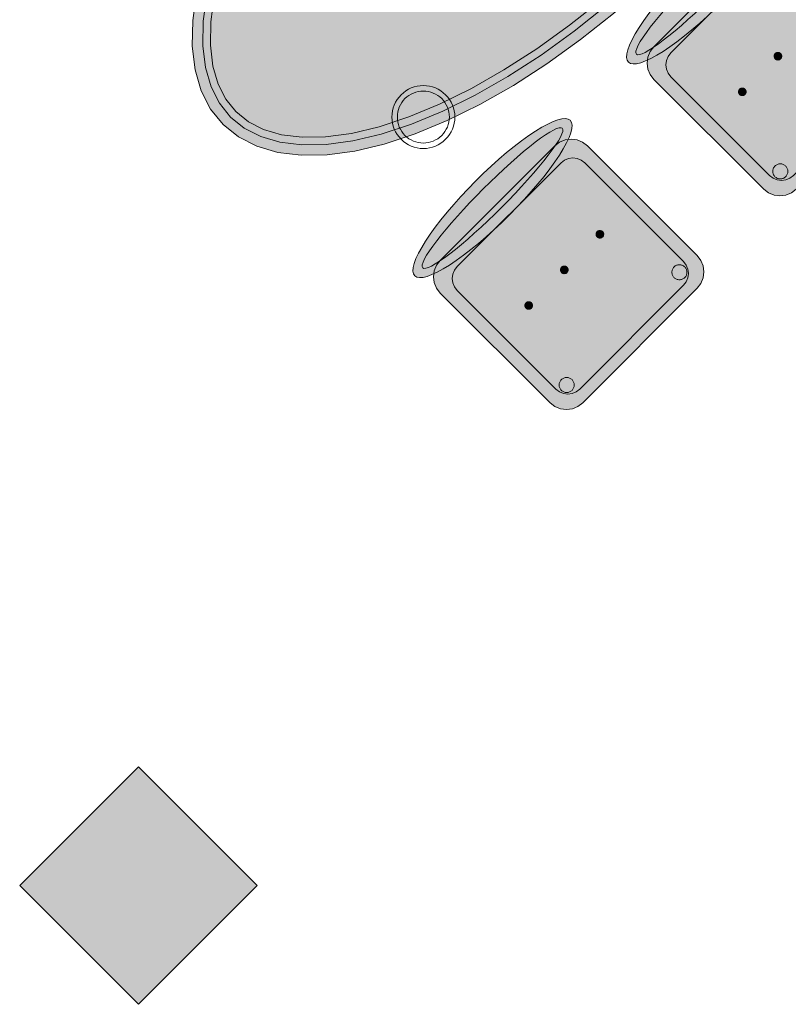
# Model space of a CAD drawing. Header units: metres. Extents: x 2172.2 to 2210.6, y 415.3 to 458.1.
# Tile 54 of 168: x 2197.6 to 2199.4, y 432.4 to 434.8. Entities that reach past the tile are written whole.
import ezdxf

# ---------------------------------------------------------------- set-up
doc = ezdxf.new("R2010")
doc.units = ezdxf.units.M
for name, color, linetype, lineweight in [('NC_N1_CHAIRS', 7, 'CONTINUOUS', 13), ('NC_N1_COLUMNS', 8, 'CONTINUOUS', 25), ('NC_N1_TABLES', 7, 'CONTINUOUS', 13), ('NC_N1_WALLS', 7, 'CONTINUOUS', 25)]:
    doc.layers.add(name, color=color, linetype=linetype, lineweight=lineweight)

# ---------------------------------------------------------------- blocks, each defined once
blk = doc.blocks.new('NC_N1_ARCHITECTURE')
at = {"layer": 'NC_N1_COLUMNS', "true_color": 0xe6e9ea}
blk.add_hatch(color=256, dxfattribs=at).paths.add_polyline_path([(8.11926, -1.283904), (7.83642, -1.566743), (7.553612, -1.283869), (7.83642, -1.001064)])
at = {"layer": 'NC_N1_COLUMNS', "linetype": 'CONTINUOUS', "lineweight": -2}
blk.add_lwpolyline([(8.11926, -1.283904), (7.83642, -1.566743), (7.553612, -1.283869), (7.83642, -1.001064)], close=True, dxfattribs=at)
blk = doc.blocks.new('NC_N1_TABLE_SIX')
at = {"true_color": 0xf6f5ef}
h = blk.add_hatch(color=256, dxfattribs=at)
h.dxf.hatch_style = 1
h.paths.add_polyline_path([(1.05, 0), (1.0449, 0.047), (1.0298, 0.0936), (1.0048, 0.1393), (0.9701, 0.1837), (0.926, 0.2263), (0.873, 0.2667), (0.8117, 0.3045), (0.7425, 0.3394), (0.6661, 0.371), (0.5833, 0.3991), (0.495, 0.4233), (0.4018, 0.4435), (0.3048, 0.4593), (0.2048, 0.4708), (0.1029, 0.4777), (0, 0.48), (-0.1029, 0.4777), (-0.2048, 0.4708), (-0.3048, 0.4593), (-0.4018, 0.4435), (-0.495, 0.4233), (-0.5833, 0.3991), (-0.6661, 0.371), (-0.7425, 0.3394), (-0.8117, 0.3045), (-0.873, 0.2667), (-0.926, 0.2263), (-0.9701, 0.1837), (-1.0048, 0.1393), (-1.0298, 0.0936), (-1.0449, 0.047), (-1.05, 0), (-1.0449, -0.047), (-1.0298, -0.0936), (-1.0048, -0.1393), (-0.9701, -0.1837), (-0.926, -0.2263), (-0.873, -0.2667), (-0.8117, -0.3045), (-0.7425, -0.3394), (-0.6661, -0.371), (-0.5833, -0.3991), (-0.495, -0.4233), (-0.4018, -0.4435), (-0.3048, -0.4593), (-0.2048, -0.4708), (-0.1029, -0.4777), (0, -0.48), (0.1029, -0.4777), (0.2048, -0.4708), (0.3048, -0.4593), (0.4018, -0.4435), (0.495, -0.4233), (0.5833, -0.3991), (0.6661, -0.371), (0.7425, -0.3394), (0.8117, -0.3045), (0.873, -0.2667), (0.926, -0.2263), (0.9701, -0.1837), (1.0048, -0.1393), (1.0298, -0.0936), (1.0449, -0.047)])
at = {"color": 0, "linetype": 'CONTINUOUS', "lineweight": -2, "true_color": 0x2d3540}
blk.add_lwpolyline([(1.05, 0), (1.0449, 0.047), (1.0298, 0.0936), (1.0048, 0.1393), (0.9701, 0.1837), (0.926, 0.2263), (0.873, 0.2667), (0.8117, 0.3045), (0.7425, 0.3394), (0.6661, 0.371), (0.5833, 0.3991), (0.495, 0.4233), (0.4018, 0.4435), (0.3048, 0.4593), (0.2048, 0.4708), (0.1029, 0.4777), (0, 0.48), (-0.1029, 0.4777), (-0.2048, 0.4708), (-0.3048, 0.4593), (-0.4018, 0.4435), (-0.495, 0.4233), (-0.5833, 0.3991), (-0.6661, 0.371), (-0.7425, 0.3394), (-0.8117, 0.3045), (-0.873, 0.2667), (-0.926, 0.2263), (-0.9701, 0.1837), (-1.0048, 0.1393), (-1.0298, 0.0936), (-1.0449, 0.047), (-1.05, 0), (-1.0449, -0.047), (-1.0298, -0.0936), (-1.0048, -0.1393), (-0.9701, -0.1837), (-0.926, -0.2263), (-0.873, -0.2667), (-0.8117, -0.3045), (-0.7425, -0.3394), (-0.6661, -0.371), (-0.5833, -0.3991), (-0.495, -0.4233), (-0.4018, -0.4435), (-0.3048, -0.4593), (-0.2048, -0.4708), (-0.1029, -0.4777), (0, -0.48), (0.1029, -0.4777), (0.2048, -0.4708), (0.3048, -0.4593), (0.4018, -0.4435), (0.495, -0.4233), (0.5833, -0.3991), (0.6661, -0.371), (0.7425, -0.3394), (0.8117, -0.3045), (0.873, -0.2667), (0.926, -0.2263), (0.9701, -0.1837), (1.0048, -0.1393), (1.0298, -0.0936), (1.0449, -0.047)], close=True, dxfattribs=at)
at = {"color": 0, "linetype": 'CONTINUOUS', "lineweight": -2, "true_color": 0xa38246}
for points in [[(1.0249, 0), (1.0204, -0.0418), (1.0068, -0.0837), (0.9838, -0.1255), (0.9515, -0.1669), (0.9097, -0.2073), (0.8589, -0.246), (0.7995, -0.2827), (0.732, -0.3167), (0.6573, -0.3476), (0.576, -0.3752), (0.489, -0.399), (0.3972, -0.4189), (0.3014, -0.4346), (0.2026, -0.4459), (0.1018, -0.4527), (0, -0.455), (-0.1018, -0.4527), (-0.2026, -0.4459), (-0.3014, -0.4346), (-0.3972, -0.4189), (-0.489, -0.399), (-0.576, -0.3752), (-0.6573, -0.3476), (-0.732, -0.3167), (-0.7995, -0.2827), (-0.8589, -0.246), (-0.9097, -0.2073), (-0.9515, -0.1669), (-0.9838, -0.1255), (-1.0068, -0.0837), (-1.0204, -0.0418), (-1.0249, 0), (-1.0204, 0.0418), (-1.0068, 0.0837), (-0.9838, 0.1255), (-0.9515, 0.1669), (-0.9097, 0.2073), (-0.8589, 0.246), (-0.7995, 0.2827), (-0.732, 0.3167), (-0.6573, 0.3476), (-0.576, 0.3752), (-0.489, 0.399), (-0.3972, 0.4189), (-0.3014, 0.4346), (-0.2026, 0.4459), (-0.1018, 0.4527), (0, 0.455), (0.1018, 0.4527), (0.2026, 0.4459), (0.3014, 0.4346), (0.3972, 0.4189), (0.489, 0.399), (0.576, 0.3752), (0.6573, 0.3476), (0.732, 0.3167), (0.7995, 0.2827), (0.8589, 0.246), (0.9097, 0.2073), (0.9515, 0.1669), (0.9838, 0.1255), (1.0068, 0.0837), (1.0204, 0.0418)], [(1.0068, 0), (1.0027, -0.038), (0.9902, -0.0765), (0.9688, -0.1156), (0.938, -0.1548), (0.8979, -0.1936), (0.8487, -0.2312), (0.7907, -0.2669), (0.7245, -0.3003), (0.651, -0.3308), (0.5708, -0.358), (0.4847, -0.3815), (0.3938, -0.4012), (0.2989, -0.4167), (0.2009, -0.4279), (0.101, -0.4347), (0, -0.437), (-0.101, -0.4347), (-0.2009, -0.4279), (-0.2989, -0.4167), (-0.3938, -0.4012), (-0.4847, -0.3815), (-0.5708, -0.358), (-0.651, -0.3308), (-0.7245, -0.3003), (-0.7907, -0.2669), (-0.8487, -0.2312), (-0.8979, -0.1936), (-0.938, -0.1548), (-0.9688, -0.1156), (-0.9902, -0.0765), (-1.0027, -0.038), (-1.0068, 0), (-1.0027, 0.038), (-0.9902, 0.0765), (-0.9688, 0.1156), (-0.938, 0.1548), (-0.8979, 0.1936), (-0.8487, 0.2312), (-0.7907, 0.2669), (-0.7245, 0.3003), (-0.651, 0.3308), (-0.5708, 0.358), (-0.4847, 0.3815), (-0.3938, 0.4012), (-0.2989, 0.4167), (-0.2009, 0.4279), (-0.101, 0.4347), (0, 0.437), (0.101, 0.4347), (0.2009, 0.4279), (0.2989, 0.4167), (0.3938, 0.4012), (0.4847, 0.3815), (0.5708, 0.358), (0.651, 0.3308), (0.7245, 0.3003), (0.7907, 0.2669), (0.8487, 0.2312), (0.8979, 0.1936), (0.938, 0.1548), (0.9688, 0.1156), (0.9902, 0.0765), (1.0027, 0.038)], [(-0.638, 0.325), (-0.6383, 0.3189), (-0.6392, 0.3129), (-0.6407, 0.307), (-0.6427, 0.3013), (-0.6453, 0.2958), (-0.6484, 0.2906), (-0.6521, 0.2857), (-0.6562, 0.2812), (-0.6607, 0.2771), (-0.6656, 0.2734), (-0.6708, 0.2703), (-0.6763, 0.2677), (-0.682, 0.2657), (-0.6879, 0.2642), (-0.6939, 0.2633), (-0.7, 0.263), (-0.7061, 0.2633), (-0.7121, 0.2642), (-0.718, 0.2657), (-0.7237, 0.2677), (-0.7292, 0.2703), (-0.7344, 0.2734), (-0.7393, 0.2771), (-0.7438, 0.2812), (-0.7479, 0.2857), (-0.7516, 0.2906), (-0.7547, 0.2958), (-0.7573, 0.3013), (-0.7593, 0.307), (-0.7608, 0.3129), (-0.7617, 0.3189), (-0.762, 0.325), (-0.7617, 0.3311), (-0.7608, 0.3371), (-0.7593, 0.343), (-0.7573, 0.3487), (-0.7547, 0.3542), (-0.7516, 0.3594), (-0.7479, 0.3643), (-0.7438, 0.3688), (-0.7393, 0.3729), (-0.7344, 0.3766), (-0.7292, 0.3797), (-0.7237, 0.3823), (-0.718, 0.3843), (-0.7121, 0.3858), (-0.7061, 0.3867), (-0.7, 0.387), (-0.6939, 0.3867), (-0.6879, 0.3858), (-0.682, 0.3843), (-0.6763, 0.3823), (-0.6708, 0.3797), (-0.6656, 0.3766), (-0.6607, 0.3729), (-0.6562, 0.3688), (-0.6521, 0.3643), (-0.6484, 0.3594), (-0.6453, 0.3542), (-0.6427, 0.3487), (-0.6407, 0.343), (-0.6392, 0.3371), (-0.6383, 0.3311)], [(0.062, 0.325), (0.0617, 0.3189), (0.0608, 0.3129), (0.0593, 0.307), (0.0573, 0.3013), (0.0547, 0.2958), (0.0516, 0.2906), (0.0479, 0.2857), (0.0438, 0.2812), (0.0393, 0.2771), (0.0344, 0.2734), (0.0292, 0.2703), (0.0237, 0.2677), (0.018, 0.2657), (0.0121, 0.2642), (0.0061, 0.2633), (0, 0.263), (-0.0061, 0.2633), (-0.0121, 0.2642), (-0.018, 0.2657), (-0.0237, 0.2677), (-0.0292, 0.2703), (-0.0344, 0.2734), (-0.0393, 0.2771), (-0.0438, 0.2812), (-0.0479, 0.2857), (-0.0516, 0.2906), (-0.0547, 0.2958), (-0.0573, 0.3013), (-0.0593, 0.307), (-0.0608, 0.3129), (-0.0617, 0.3189), (-0.062, 0.325), (-0.0617, 0.3311), (-0.0608, 0.3371), (-0.0593, 0.343), (-0.0573, 0.3487), (-0.0547, 0.3542), (-0.0516, 0.3594), (-0.0479, 0.3643), (-0.0438, 0.3688), (-0.0393, 0.3729), (-0.0344, 0.3766), (-0.0292, 0.3797), (-0.0237, 0.3823), (-0.018, 0.3843), (-0.0121, 0.3858), (-0.0061, 0.3867), (0, 0.387), (0.0061, 0.3867), (0.0121, 0.3858), (0.018, 0.3843), (0.0237, 0.3823), (0.0292, 0.3797), (0.0344, 0.3766), (0.0393, 0.3729), (0.0438, 0.3688), (0.0479, 0.3643), (0.0516, 0.3594), (0.0547, 0.3542), (0.0573, 0.3487), (0.0593, 0.343), (0.0608, 0.3371), (0.0617, 0.3311)], [(0.762, 0.325), (0.7617, 0.3189), (0.7608, 0.3129), (0.7593, 0.307), (0.7573, 0.3013), (0.7547, 0.2958), (0.7516, 0.2906), (0.7479, 0.2857), (0.7438, 0.2812), (0.7393, 0.2771), (0.7344, 0.2734), (0.7292, 0.2703), (0.7237, 0.2677), (0.718, 0.2657), (0.7121, 0.2642), (0.7061, 0.2633), (0.7, 0.263), (0.6939, 0.2633), (0.6879, 0.2642), (0.682, 0.2657), (0.6763, 0.2677), (0.6708, 0.2703), (0.6656, 0.2734), (0.6607, 0.2771), (0.6562, 0.2812), (0.6521, 0.2857), (0.6484, 0.2906), (0.6453, 0.2958), (0.6427, 0.3013), (0.6407, 0.307), (0.6392, 0.3129), (0.6383, 0.3189), (0.638, 0.325), (0.6383, 0.3311), (0.6392, 0.3371), (0.6407, 0.343), (0.6427, 0.3487), (0.6453, 0.3542), (0.6484, 0.3594), (0.6521, 0.3643), (0.6562, 0.3688), (0.6607, 0.3729), (0.6656, 0.3766), (0.6708, 0.3797), (0.6763, 0.3823), (0.682, 0.3843), (0.6879, 0.3858), (0.6939, 0.3867), (0.7, 0.387), (0.7061, 0.3867), (0.7121, 0.3858), (0.718, 0.3843), (0.7237, 0.3823), (0.7292, 0.3797), (0.7344, 0.3766), (0.7393, 0.3729), (0.7438, 0.3688), (0.7479, 0.3643), (0.7516, 0.3594), (0.7547, 0.3542), (0.7573, 0.3487), (0.7593, 0.343), (0.7608, 0.3371), (0.7617, 0.3311)], [(0.085, 0), (0.0846, 0.0054), (0.0834, 0.0107), (0.0813, 0.016), (0.0785, 0.021), (0.075, 0.0259), (0.0707, 0.0306), (0.0657, 0.0349), (0.0601, 0.0389), (0.0539, 0.0425), (0.0472, 0.0457), (0.0401, 0.0485), (0.0325, 0.0508), (0.0247, 0.0526), (0.0166, 0.0539), (0.0083, 0.0547), (0, 0.055), (-0.0083, 0.0547), (-0.0166, 0.0539), (-0.0247, 0.0526), (-0.0325, 0.0508), (-0.0401, 0.0485), (-0.0472, 0.0457), (-0.0539, 0.0425), (-0.0601, 0.0389), (-0.0657, 0.0349), (-0.0707, 0.0306), (-0.075, 0.0259), (-0.0785, 0.021), (-0.0813, 0.016), (-0.0834, 0.0107), (-0.0846, 0.0054), (-0.085, 0), (-0.0846, -0.0054), (-0.0834, -0.0107), (-0.0813, -0.016), (-0.0785, -0.021), (-0.075, -0.0259), (-0.0707, -0.0306), (-0.0657, -0.0349), (-0.0601, -0.0389), (-0.0539, -0.0425), (-0.0472, -0.0457), (-0.0401, -0.0485), (-0.0325, -0.0508), (-0.0247, -0.0526), (-0.0166, -0.0539), (-0.0083, -0.0547), (0, -0.055), (0.0083, -0.0547), (0.0166, -0.0539), (0.0247, -0.0526), (0.0325, -0.0508), (0.0401, -0.0485), (0.0472, -0.0457), (0.0539, -0.0425), (0.0601, -0.0389), (0.0657, -0.0349), (0.0707, -0.0306), (0.075, -0.0259), (0.0785, -0.021), (0.0813, -0.016), (0.0834, -0.0107), (0.0846, -0.0054)], [(-0.638, -0.325), (-0.6383, -0.3311), (-0.6392, -0.3371), (-0.6407, -0.343), (-0.6427, -0.3487), (-0.6453, -0.3542), (-0.6484, -0.3594), (-0.6521, -0.3643), (-0.6562, -0.3688), (-0.6607, -0.3729), (-0.6656, -0.3766), (-0.6708, -0.3797), (-0.6763, -0.3823), (-0.682, -0.3843), (-0.6879, -0.3858), (-0.6939, -0.3867), (-0.7, -0.387), (-0.7061, -0.3867), (-0.7121, -0.3858), (-0.718, -0.3843), (-0.7237, -0.3823), (-0.7292, -0.3797), (-0.7344, -0.3766), (-0.7393, -0.3729), (-0.7438, -0.3688), (-0.7479, -0.3643), (-0.7516, -0.3594), (-0.7547, -0.3542), (-0.7573, -0.3487), (-0.7593, -0.343), (-0.7608, -0.3371), (-0.7617, -0.3311), (-0.762, -0.325), (-0.7617, -0.3189), (-0.7608, -0.3129), (-0.7593, -0.307), (-0.7573, -0.3013), (-0.7547, -0.2958), (-0.7516, -0.2906), (-0.7479, -0.2857), (-0.7438, -0.2812), (-0.7393, -0.2771), (-0.7344, -0.2734), (-0.7292, -0.2703), (-0.7237, -0.2677), (-0.718, -0.2657), (-0.7121, -0.2642), (-0.7061, -0.2633), (-0.7, -0.263), (-0.6939, -0.2633), (-0.6879, -0.2642), (-0.682, -0.2657), (-0.6763, -0.2677), (-0.6708, -0.2703), (-0.6656, -0.2734), (-0.6607, -0.2771), (-0.6562, -0.2812), (-0.6521, -0.2857), (-0.6484, -0.2906), (-0.6453, -0.2958), (-0.6427, -0.3013), (-0.6407, -0.307), (-0.6392, -0.3129), (-0.6383, -0.3189)], [(0.062, -0.325), (0.0617, -0.3311), (0.0608, -0.3371), (0.0593, -0.343), (0.0573, -0.3487), (0.0547, -0.3542), (0.0516, -0.3594), (0.0479, -0.3643), (0.0438, -0.3688), (0.0393, -0.3729), (0.0344, -0.3766), (0.0292, -0.3797), (0.0237, -0.3823), (0.018, -0.3843), (0.0121, -0.3858), (0.0061, -0.3867), (0, -0.387), (-0.0061, -0.3867), (-0.0121, -0.3858), (-0.018, -0.3843), (-0.0237, -0.3823), (-0.0292, -0.3797), (-0.0344, -0.3766), (-0.0393, -0.3729), (-0.0438, -0.3688), (-0.0479, -0.3643), (-0.0516, -0.3594), (-0.0547, -0.3542), (-0.0573, -0.3487), (-0.0593, -0.343), (-0.0608, -0.3371), (-0.0617, -0.3311), (-0.062, -0.325), (-0.0617, -0.3189), (-0.0608, -0.3129), (-0.0593, -0.307), (-0.0573, -0.3013), (-0.0547, -0.2958), (-0.0516, -0.2906), (-0.0479, -0.2857), (-0.0438, -0.2812), (-0.0393, -0.2771), (-0.0344, -0.2734), (-0.0292, -0.2703), (-0.0237, -0.2677), (-0.018, -0.2657), (-0.0121, -0.2642), (-0.0061, -0.2633), (0, -0.263), (0.0061, -0.2633), (0.0121, -0.2642), (0.018, -0.2657), (0.0237, -0.2677), (0.0292, -0.2703), (0.0344, -0.2734), (0.0393, -0.2771), (0.0438, -0.2812), (0.0479, -0.2857), (0.0516, -0.2906), (0.0547, -0.2958), (0.0573, -0.3013), (0.0593, -0.307), (0.0608, -0.3129), (0.0617, -0.3189)], [(0.762, -0.325), (0.7617, -0.3311), (0.7608, -0.3371), (0.7593, -0.343), (0.7573, -0.3487), (0.7547, -0.3542), (0.7516, -0.3594), (0.7479, -0.3643), (0.7438, -0.3688), (0.7393, -0.3729), (0.7344, -0.3766), (0.7292, -0.3797), (0.7237, -0.3823), (0.718, -0.3843), (0.7121, -0.3858), (0.7061, -0.3867), (0.7, -0.387), (0.6939, -0.3867), (0.6879, -0.3858), (0.682, -0.3843), (0.6763, -0.3823), (0.6708, -0.3797), (0.6656, -0.3766), (0.6607, -0.3729), (0.6562, -0.3688), (0.6521, -0.3643), (0.6484, -0.3594), (0.6453, -0.3542), (0.6427, -0.3487), (0.6407, -0.343), (0.6392, -0.3371), (0.6383, -0.3311), (0.638, -0.325), (0.6383, -0.3189), (0.6392, -0.3129), (0.6407, -0.307), (0.6427, -0.3013), (0.6453, -0.2958), (0.6484, -0.2906), (0.6521, -0.2857), (0.6562, -0.2812), (0.6607, -0.2771), (0.6656, -0.2734), (0.6708, -0.2703), (0.6763, -0.2677), (0.682, -0.2657), (0.6879, -0.2642), (0.6939, -0.2633), (0.7, -0.263), (0.7061, -0.2633), (0.7121, -0.2642), (0.718, -0.2657), (0.7237, -0.2677), (0.7292, -0.2703), (0.7344, -0.2734), (0.7393, -0.2771), (0.7438, -0.2812), (0.7479, -0.2857), (0.7516, -0.2906), (0.7547, -0.2958), (0.7573, -0.3013), (0.7593, -0.307), (0.7608, -0.3129), (0.7617, -0.3189)]]:
    blk.add_lwpolyline(points, close=True, dxfattribs=at)
at = {"color": 0, "linetype": 'CONTINUOUS', "lineweight": -2, "true_color": 0x89939a}
for points in [[(-0.625, 0.325), (-0.6254, 0.3176), (-0.6264, 0.3104), (-0.6282, 0.3032), (-0.6307, 0.2963), (-0.6339, 0.2896), (-0.6376, 0.2833), (-0.642, 0.2774), (-0.647, 0.272), (-0.6524, 0.267), (-0.6583, 0.2626), (-0.6646, 0.2589), (-0.6713, 0.2557), (-0.6782, 0.2532), (-0.6854, 0.2514), (-0.6926, 0.2504), (-0.7, 0.25), (-0.7074, 0.2504), (-0.7146, 0.2514), (-0.7218, 0.2532), (-0.7287, 0.2557), (-0.7354, 0.2589), (-0.7417, 0.2626), (-0.7476, 0.267), (-0.753, 0.272), (-0.758, 0.2774), (-0.7624, 0.2833), (-0.7661, 0.2896), (-0.7693, 0.2963), (-0.7718, 0.3032), (-0.7736, 0.3104), (-0.7746, 0.3176), (-0.775, 0.325), (-0.7746, 0.3324), (-0.7736, 0.3396), (-0.7718, 0.3468), (-0.7693, 0.3537), (-0.7661, 0.3604), (-0.7624, 0.3667), (-0.758, 0.3726), (-0.753, 0.378), (-0.7476, 0.383), (-0.7417, 0.3874), (-0.7354, 0.3911), (-0.7287, 0.3943), (-0.7218, 0.3968), (-0.7146, 0.3986), (-0.7074, 0.3996), (-0.7, 0.4), (-0.6926, 0.3996), (-0.6854, 0.3986), (-0.6782, 0.3968), (-0.6713, 0.3943), (-0.6646, 0.3911), (-0.6583, 0.3874), (-0.6524, 0.383), (-0.647, 0.378), (-0.642, 0.3726), (-0.6376, 0.3667), (-0.6339, 0.3604), (-0.6307, 0.3537), (-0.6282, 0.3468), (-0.6264, 0.3396), (-0.6254, 0.3324)], [(0.075, 0.325), (0.0746, 0.3176), (0.0736, 0.3104), (0.0718, 0.3032), (0.0693, 0.2963), (0.0661, 0.2896), (0.0624, 0.2833), (0.058, 0.2774), (0.053, 0.272), (0.0476, 0.267), (0.0417, 0.2626), (0.0354, 0.2589), (0.0287, 0.2557), (0.0218, 0.2532), (0.0146, 0.2514), (0.0074, 0.2504), (0, 0.25), (-0.0074, 0.2504), (-0.0146, 0.2514), (-0.0218, 0.2532), (-0.0287, 0.2557), (-0.0354, 0.2589), (-0.0417, 0.2626), (-0.0476, 0.267), (-0.053, 0.272), (-0.058, 0.2774), (-0.0624, 0.2833), (-0.0661, 0.2896), (-0.0693, 0.2963), (-0.0718, 0.3032), (-0.0736, 0.3104), (-0.0746, 0.3176), (-0.075, 0.325), (-0.0746, 0.3324), (-0.0736, 0.3396), (-0.0718, 0.3468), (-0.0693, 0.3537), (-0.0661, 0.3604), (-0.0624, 0.3667), (-0.058, 0.3726), (-0.053, 0.378), (-0.0476, 0.383), (-0.0417, 0.3874), (-0.0354, 0.3911), (-0.0287, 0.3943), (-0.0218, 0.3968), (-0.0146, 0.3986), (-0.0074, 0.3996), (0, 0.4), (0.0074, 0.3996), (0.0146, 0.3986), (0.0218, 0.3968), (0.0287, 0.3943), (0.0354, 0.3911), (0.0417, 0.3874), (0.0476, 0.383), (0.053, 0.378), (0.058, 0.3726), (0.0624, 0.3667), (0.0661, 0.3604), (0.0693, 0.3537), (0.0718, 0.3468), (0.0736, 0.3396), (0.0746, 0.3324)], [(0.775, 0.325), (0.7746, 0.3176), (0.7736, 0.3104), (0.7718, 0.3032), (0.7693, 0.2963), (0.7661, 0.2896), (0.7624, 0.2833), (0.758, 0.2774), (0.753, 0.272), (0.7476, 0.267), (0.7417, 0.2626), (0.7354, 0.2589), (0.7287, 0.2557), (0.7218, 0.2532), (0.7146, 0.2514), (0.7074, 0.2504), (0.7, 0.25), (0.6926, 0.2504), (0.6854, 0.2514), (0.6782, 0.2532), (0.6713, 0.2557), (0.6646, 0.2589), (0.6583, 0.2626), (0.6524, 0.267), (0.647, 0.272), (0.642, 0.2774), (0.6376, 0.2833), (0.6339, 0.2896), (0.6307, 0.2963), (0.6282, 0.3032), (0.6264, 0.3104), (0.6254, 0.3176), (0.625, 0.325), (0.6254, 0.3324), (0.6264, 0.3396), (0.6282, 0.3468), (0.6307, 0.3537), (0.6339, 0.3604), (0.6376, 0.3667), (0.642, 0.3726), (0.647, 0.378), (0.6524, 0.383), (0.6583, 0.3874), (0.6646, 0.3911), (0.6713, 0.3943), (0.6782, 0.3968), (0.6854, 0.3986), (0.6926, 0.3996), (0.7, 0.4), (0.7074, 0.3996), (0.7146, 0.3986), (0.7218, 0.3968), (0.7287, 0.3943), (0.7354, 0.3911), (0.7417, 0.3874), (0.7476, 0.383), (0.753, 0.378), (0.758, 0.3726), (0.7624, 0.3667), (0.7661, 0.3604), (0.7693, 0.3537), (0.7718, 0.3468), (0.7736, 0.3396), (0.7746, 0.3324)], [(-0.625, -0.325), (-0.6254, -0.3324), (-0.6264, -0.3396), (-0.6282, -0.3468), (-0.6307, -0.3537), (-0.6339, -0.3604), (-0.6376, -0.3667), (-0.642, -0.3726), (-0.647, -0.378), (-0.6524, -0.383), (-0.6583, -0.3874), (-0.6646, -0.3911), (-0.6713, -0.3943), (-0.6782, -0.3968), (-0.6854, -0.3986), (-0.6926, -0.3996), (-0.7, -0.4), (-0.7074, -0.3996), (-0.7146, -0.3986), (-0.7218, -0.3968), (-0.7287, -0.3943), (-0.7354, -0.3911), (-0.7417, -0.3874), (-0.7476, -0.383), (-0.753, -0.378), (-0.758, -0.3726), (-0.7624, -0.3667), (-0.7661, -0.3604), (-0.7693, -0.3537), (-0.7718, -0.3468), (-0.7736, -0.3396), (-0.7746, -0.3324), (-0.775, -0.325), (-0.7746, -0.3176), (-0.7736, -0.3104), (-0.7718, -0.3032), (-0.7693, -0.2963), (-0.7661, -0.2896), (-0.7624, -0.2833), (-0.758, -0.2774), (-0.753, -0.272), (-0.7476, -0.267), (-0.7417, -0.2626), (-0.7354, -0.2589), (-0.7287, -0.2557), (-0.7218, -0.2532), (-0.7146, -0.2514), (-0.7074, -0.2504), (-0.7, -0.25), (-0.6926, -0.2504), (-0.6854, -0.2514), (-0.6782, -0.2532), (-0.6713, -0.2557), (-0.6646, -0.2589), (-0.6583, -0.2626), (-0.6524, -0.267), (-0.647, -0.272), (-0.642, -0.2774), (-0.6376, -0.2833), (-0.6339, -0.2896), (-0.6307, -0.2963), (-0.6282, -0.3032), (-0.6264, -0.3104), (-0.6254, -0.3176)], [(0.075, -0.325), (0.0746, -0.3324), (0.0736, -0.3396), (0.0718, -0.3468), (0.0693, -0.3537), (0.0661, -0.3604), (0.0624, -0.3667), (0.058, -0.3726), (0.053, -0.378), (0.0476, -0.383), (0.0417, -0.3874), (0.0354, -0.3911), (0.0287, -0.3943), (0.0218, -0.3968), (0.0146, -0.3986), (0.0074, -0.3996), (0, -0.4), (-0.0074, -0.3996), (-0.0146, -0.3986), (-0.0218, -0.3968), (-0.0287, -0.3943), (-0.0354, -0.3911), (-0.0417, -0.3874), (-0.0476, -0.383), (-0.053, -0.378), (-0.058, -0.3726), (-0.0624, -0.3667), (-0.0661, -0.3604), (-0.0693, -0.3537), (-0.0718, -0.3468), (-0.0736, -0.3396), (-0.0746, -0.3324), (-0.075, -0.325), (-0.0746, -0.3176), (-0.0736, -0.3104), (-0.0718, -0.3032), (-0.0693, -0.2963), (-0.0661, -0.2896), (-0.0624, -0.2833), (-0.058, -0.2774), (-0.053, -0.272), (-0.0476, -0.267), (-0.0417, -0.2626), (-0.0354, -0.2589), (-0.0287, -0.2557), (-0.0218, -0.2532), (-0.0146, -0.2514), (-0.0074, -0.2504), (0, -0.25), (0.0074, -0.2504), (0.0146, -0.2514), (0.0218, -0.2532), (0.0287, -0.2557), (0.0354, -0.2589), (0.0417, -0.2626), (0.0476, -0.267), (0.053, -0.272), (0.058, -0.2774), (0.0624, -0.2833), (0.0661, -0.2896), (0.0693, -0.2963), (0.0718, -0.3032), (0.0736, -0.3104), (0.0746, -0.3176)], [(0.775, -0.325), (0.7746, -0.3324), (0.7736, -0.3396), (0.7718, -0.3468), (0.7693, -0.3537), (0.7661, -0.3604), (0.7624, -0.3667), (0.758, -0.3726), (0.753, -0.378), (0.7476, -0.383), (0.7417, -0.3874), (0.7354, -0.3911), (0.7287, -0.3943), (0.7218, -0.3968), (0.7146, -0.3986), (0.7074, -0.3996), (0.7, -0.4), (0.6926, -0.3996), (0.6854, -0.3986), (0.6782, -0.3968), (0.6713, -0.3943), (0.6646, -0.3911), (0.6583, -0.3874), (0.6524, -0.383), (0.647, -0.378), (0.642, -0.3726), (0.6376, -0.3667), (0.6339, -0.3604), (0.6307, -0.3537), (0.6282, -0.3468), (0.6264, -0.3396), (0.6254, -0.3324), (0.625, -0.325), (0.6254, -0.3176), (0.6264, -0.3104), (0.6282, -0.3032), (0.6307, -0.2963), (0.6339, -0.2896), (0.6376, -0.2833), (0.642, -0.2774), (0.647, -0.272), (0.6524, -0.267), (0.6583, -0.2626), (0.6646, -0.2589), (0.6713, -0.2557), (0.6782, -0.2532), (0.6854, -0.2514), (0.6926, -0.2504), (0.7, -0.25), (0.7074, -0.2504), (0.7146, -0.2514), (0.7218, -0.2532), (0.7287, -0.2557), (0.7354, -0.2589), (0.7417, -0.2626), (0.7476, -0.267), (0.753, -0.272), (0.758, -0.2774), (0.7624, -0.2833), (0.7661, -0.2896), (0.7693, -0.2963), (0.7718, -0.3032), (0.7736, -0.3104), (0.7746, -0.3176)]]:
    blk.add_lwpolyline(points, close=True, dxfattribs=at)
blk = doc.blocks.new('NC_N1_CHAIR_IVORY')
at = {"true_color": 0xf6f5ef}
h = blk.add_hatch(color=256, dxfattribs=at)
h.dxf.hatch_style = 1
h.paths.add_polyline_path([(0.262, 0.222), (0.2607, 0.2276), (0.257, 0.2331), (0.2507, 0.2385), (0.2421, 0.2438), (0.2311, 0.2489), (0.2178, 0.2537), (0.2025, 0.2582), (0.1853, 0.2623), (0.1662, 0.2661), (0.1456, 0.2694), (0.1235, 0.2723), (0.1003, 0.2747), (0.0761, 0.2765), (0.0511, 0.2779), (0.0257, 0.2787), (0, 0.279), (-0.0257, 0.2787), (-0.0511, 0.2779), (-0.0761, 0.2765), (-0.1003, 0.2747), (-0.1235, 0.2723), (-0.1456, 0.2694), (-0.1662, 0.2661), (-0.1853, 0.2623), (-0.2025, 0.2582), (-0.2178, 0.2537), (-0.2311, 0.2489), (-0.2421, 0.2438), (-0.2507, 0.2385), (-0.257, 0.2331), (-0.2607, 0.2276), (-0.262, 0.222), (-0.2607, 0.2164), (-0.257, 0.2109), (-0.2507, 0.2055), (-0.2421, 0.2002), (-0.2311, 0.1951), (-0.2178, 0.1903), (-0.2025, 0.1858), (-0.1853, 0.1817), (-0.1662, 0.1779), (-0.1456, 0.1746), (-0.1235, 0.1717), (-0.1003, 0.1693), (-0.0761, 0.1675), (-0.0511, 0.1661), (-0.0257, 0.1653), (0, 0.165), (0.0257, 0.1653), (0.0511, 0.1661), (0.0761, 0.1675), (0.1003, 0.1693), (0.1235, 0.1717), (0.1456, 0.1746), (0.1662, 0.1779), (0.1853, 0.1817), (0.2025, 0.1858), (0.2178, 0.1903), (0.2311, 0.1951), (0.2421, 0.2002), (0.2507, 0.2055), (0.257, 0.2109), (0.2607, 0.2164)])
at = {"true_color": 0xdbe4e9}
h = blk.add_hatch(color=256, dxfattribs=at)
h.dxf.hatch_style = 1
h.paths.add_polyline_path([(0.193, -0.275), (-0.193, -0.275), (-0.2072, -0.2731), (-0.2205, -0.2676), (-0.2319, -0.2589), (-0.2406, -0.2475), (-0.2461, -0.2342), (-0.248, -0.22), (-0.248, 0.15), (-0.2461, 0.1642), (-0.2406, 0.1775), (-0.2319, 0.1889), (-0.2205, 0.1976), (-0.2072, 0.2031), (-0.193, 0.205), (0.193, 0.205), (0.2072, 0.2031), (0.2205, 0.1976), (0.2319, 0.1889), (0.2406, 0.1775), (0.2461, 0.1642), (0.248, 0.15), (0.248, -0.22), (0.2461, -0.2342), (0.2406, -0.2475), (0.2319, -0.2589), (0.2205, -0.2676), (0.2072, -0.2731)])
at = {"true_color": 0xa38246}
h = blk.add_hatch(color=256, dxfattribs=at)
h.dxf.hatch_style = 1
h.paths.add_polyline_path([(-0.111, -0.02), (-0.111, -0.0209), (-0.1112, -0.0218), (-0.1114, -0.0226), (-0.1117, -0.0234), (-0.1121, -0.0242), (-0.1125, -0.025), (-0.113, -0.0257), (-0.1136, -0.0264), (-0.1143, -0.027), (-0.115, -0.0275), (-0.1158, -0.0279), (-0.1166, -0.0283), (-0.1174, -0.0286), (-0.1182, -0.0288), (-0.1191, -0.029), (-0.12, -0.029), (-0.1209, -0.029), (-0.1218, -0.0288), (-0.1226, -0.0286), (-0.1234, -0.0283), (-0.1242, -0.0279), (-0.125, -0.0275), (-0.1257, -0.027), (-0.1264, -0.0264), (-0.127, -0.0257), (-0.1275, -0.025), (-0.1279, -0.0242), (-0.1283, -0.0234), (-0.1286, -0.0226), (-0.1288, -0.0218), (-0.129, -0.0209), (-0.129, -0.02), (-0.129, -0.0191), (-0.1288, -0.0182), (-0.1286, -0.0174), (-0.1283, -0.0166), (-0.1279, -0.0158), (-0.1275, -0.015), (-0.127, -0.0143), (-0.1264, -0.0136), (-0.1257, -0.013), (-0.125, -0.0125), (-0.1242, -0.0121), (-0.1234, -0.0117), (-0.1226, -0.0114), (-0.1218, -0.0112), (-0.1209, -0.011), (-0.12, -0.011), (-0.1191, -0.011), (-0.1182, -0.0112), (-0.1174, -0.0114), (-0.1166, -0.0117), (-0.1158, -0.0121), (-0.115, -0.0125), (-0.1143, -0.013), (-0.1136, -0.0136), (-0.113, -0.0143), (-0.1125, -0.015), (-0.1121, -0.0158), (-0.1117, -0.0166), (-0.1114, -0.0174), (-0.1112, -0.0182), (-0.111, -0.0191)])
h = blk.add_hatch(color=256, dxfattribs=at)
h.dxf.hatch_style = 1
h.paths.add_polyline_path([(0.009, -0.02), (0.009, -0.0209), (0.0088, -0.0218), (0.0086, -0.0226), (0.0083, -0.0234), (0.0079, -0.0242), (0.0075, -0.025), (0.007, -0.0257), (0.0064, -0.0264), (0.0057, -0.027), (0.005, -0.0275), (0.0042, -0.0279), (0.0034, -0.0283), (0.0026, -0.0286), (0.0018, -0.0288), (0.0009, -0.029), (0, -0.029), (-0.0009, -0.029), (-0.0018, -0.0288), (-0.0026, -0.0286), (-0.0034, -0.0283), (-0.0042, -0.0279), (-0.005, -0.0275), (-0.0057, -0.027), (-0.0064, -0.0264), (-0.007, -0.0257), (-0.0075, -0.025), (-0.0079, -0.0242), (-0.0083, -0.0234), (-0.0086, -0.0226), (-0.0088, -0.0218), (-0.009, -0.0209), (-0.009, -0.02), (-0.009, -0.0191), (-0.0088, -0.0182), (-0.0086, -0.0174), (-0.0083, -0.0166), (-0.0079, -0.0158), (-0.0075, -0.015), (-0.007, -0.0143), (-0.0064, -0.0136), (-0.0057, -0.013), (-0.005, -0.0125), (-0.0042, -0.0121), (-0.0034, -0.0117), (-0.0026, -0.0114), (-0.0018, -0.0112), (-0.0009, -0.011), (0, -0.011), (0.0009, -0.011), (0.0018, -0.0112), (0.0026, -0.0114), (0.0034, -0.0117), (0.0042, -0.0121), (0.005, -0.0125), (0.0057, -0.013), (0.0064, -0.0136), (0.007, -0.0143), (0.0075, -0.015), (0.0079, -0.0158), (0.0083, -0.0166), (0.0086, -0.0174), (0.0088, -0.0182), (0.009, -0.0191)])
h = blk.add_hatch(color=256, dxfattribs=at)
h.dxf.hatch_style = 1
h.paths.add_polyline_path([(0.129, -0.02), (0.129, -0.0209), (0.1288, -0.0218), (0.1286, -0.0226), (0.1283, -0.0234), (0.1279, -0.0242), (0.1275, -0.025), (0.127, -0.0257), (0.1264, -0.0264), (0.1257, -0.027), (0.125, -0.0275), (0.1242, -0.0279), (0.1234, -0.0283), (0.1226, -0.0286), (0.1218, -0.0288), (0.1209, -0.029), (0.12, -0.029), (0.1191, -0.029), (0.1182, -0.0288), (0.1174, -0.0286), (0.1166, -0.0283), (0.1158, -0.0279), (0.115, -0.0275), (0.1143, -0.027), (0.1136, -0.0264), (0.113, -0.0257), (0.1125, -0.025), (0.1121, -0.0242), (0.1117, -0.0234), (0.1114, -0.0226), (0.1112, -0.0218), (0.111, -0.0209), (0.111, -0.02), (0.111, -0.0191), (0.1112, -0.0182), (0.1114, -0.0174), (0.1117, -0.0166), (0.1121, -0.0158), (0.1125, -0.015), (0.113, -0.0143), (0.1136, -0.0136), (0.1143, -0.013), (0.115, -0.0125), (0.1158, -0.0121), (0.1166, -0.0117), (0.1174, -0.0114), (0.1182, -0.0112), (0.1191, -0.011), (0.12, -0.011), (0.1209, -0.011), (0.1218, -0.0112), (0.1226, -0.0114), (0.1234, -0.0117), (0.1242, -0.0121), (0.125, -0.0125), (0.1257, -0.013), (0.1264, -0.0136), (0.127, -0.0143), (0.1275, -0.015), (0.1279, -0.0158), (0.1283, -0.0166), (0.1286, -0.0174), (0.1288, -0.0182), (0.129, -0.0191)])
h = blk.add_hatch(color=256, dxfattribs=at)
h.dxf.hatch_style = 1
h.paths.add_polyline_path([(-0.172, -0.218), (-0.1721, -0.2198), (-0.1723, -0.2215), (-0.1728, -0.2232), (-0.1734, -0.2249), (-0.1741, -0.2265), (-0.175, -0.228), (-0.1761, -0.2294), (-0.1773, -0.2307), (-0.1786, -0.2319), (-0.18, -0.233), (-0.1815, -0.2339), (-0.1831, -0.2346), (-0.1848, -0.2352), (-0.1865, -0.2357), (-0.1882, -0.2359), (-0.19, -0.236), (-0.1918, -0.2359), (-0.1935, -0.2357), (-0.1952, -0.2352), (-0.1969, -0.2346), (-0.1985, -0.2339), (-0.2, -0.233), (-0.2014, -0.2319), (-0.2027, -0.2307), (-0.2039, -0.2294), (-0.205, -0.228), (-0.2059, -0.2265), (-0.2066, -0.2249), (-0.2072, -0.2232), (-0.2077, -0.2215), (-0.2079, -0.2198), (-0.208, -0.218), (-0.2079, -0.2162), (-0.2077, -0.2145), (-0.2072, -0.2128), (-0.2066, -0.2111), (-0.2059, -0.2095), (-0.205, -0.208), (-0.2039, -0.2066), (-0.2027, -0.2053), (-0.2014, -0.2041), (-0.2, -0.203), (-0.1985, -0.2021), (-0.1969, -0.2014), (-0.1952, -0.2008), (-0.1935, -0.2003), (-0.1918, -0.2001), (-0.19, -0.2), (-0.1882, -0.2001), (-0.1865, -0.2003), (-0.1848, -0.2008), (-0.1831, -0.2014), (-0.1815, -0.2021), (-0.18, -0.203), (-0.1786, -0.2041), (-0.1773, -0.2053), (-0.1761, -0.2066), (-0.175, -0.208), (-0.1741, -0.2095), (-0.1734, -0.2111), (-0.1728, -0.2128), (-0.1723, -0.2145), (-0.1721, -0.2162)])
h = blk.add_hatch(color=256, dxfattribs=at)
h.dxf.hatch_style = 1
h.paths.add_polyline_path([(0.208, -0.218), (0.2079, -0.2198), (0.2077, -0.2215), (0.2072, -0.2232), (0.2066, -0.2249), (0.2059, -0.2265), (0.205, -0.228), (0.2039, -0.2294), (0.2027, -0.2307), (0.2014, -0.2319), (0.2, -0.233), (0.1985, -0.2339), (0.1969, -0.2346), (0.1952, -0.2352), (0.1935, -0.2357), (0.1918, -0.2359), (0.19, -0.236), (0.1882, -0.2359), (0.1865, -0.2357), (0.1848, -0.2352), (0.1831, -0.2346), (0.1815, -0.2339), (0.18, -0.233), (0.1786, -0.2319), (0.1773, -0.2307), (0.1761, -0.2294), (0.175, -0.228), (0.1741, -0.2265), (0.1734, -0.2249), (0.1728, -0.2232), (0.1723, -0.2215), (0.1721, -0.2198), (0.172, -0.218), (0.1721, -0.2162), (0.1723, -0.2145), (0.1728, -0.2128), (0.1734, -0.2111), (0.1741, -0.2095), (0.175, -0.208), (0.1761, -0.2066), (0.1773, -0.2053), (0.1786, -0.2041), (0.18, -0.203), (0.1815, -0.2021), (0.1831, -0.2014), (0.1848, -0.2008), (0.1865, -0.2003), (0.1882, -0.2001), (0.19, -0.2), (0.1918, -0.2001), (0.1935, -0.2003), (0.1952, -0.2008), (0.1969, -0.2014), (0.1985, -0.2021), (0.2, -0.203), (0.2014, -0.2041), (0.2027, -0.2053), (0.2039, -0.2066), (0.205, -0.208), (0.2059, -0.2095), (0.2066, -0.2111), (0.2072, -0.2128), (0.2077, -0.2145), (0.2079, -0.2162)])
at = {"color": 0, "linetype": 'CONTINUOUS', "lineweight": -2, "true_color": 0x2d3540}
for points in [[(0.262, 0.222), (0.2607, 0.2276), (0.257, 0.2331), (0.2507, 0.2385), (0.2421, 0.2438), (0.2311, 0.2489), (0.2178, 0.2537), (0.2025, 0.2582), (0.1853, 0.2623), (0.1662, 0.2661), (0.1456, 0.2694), (0.1235, 0.2723), (0.1003, 0.2747), (0.0761, 0.2765), (0.0511, 0.2779), (0.0257, 0.2787), (0, 0.279), (-0.0257, 0.2787), (-0.0511, 0.2779), (-0.0761, 0.2765), (-0.1003, 0.2747), (-0.1235, 0.2723), (-0.1456, 0.2694), (-0.1662, 0.2661), (-0.1853, 0.2623), (-0.2025, 0.2582), (-0.2178, 0.2537), (-0.2311, 0.2489), (-0.2421, 0.2438), (-0.2507, 0.2385), (-0.257, 0.2331), (-0.2607, 0.2276), (-0.262, 0.222), (-0.2607, 0.2164), (-0.257, 0.2109), (-0.2507, 0.2055), (-0.2421, 0.2002), (-0.2311, 0.1951), (-0.2178, 0.1903), (-0.2025, 0.1858), (-0.1853, 0.1817), (-0.1662, 0.1779), (-0.1456, 0.1746), (-0.1235, 0.1717), (-0.1003, 0.1693), (-0.0761, 0.1675), (-0.0511, 0.1661), (-0.0257, 0.1653), (0, 0.165), (0.0257, 0.1653), (0.0511, 0.1661), (0.0761, 0.1675), (0.1003, 0.1693), (0.1235, 0.1717), (0.1456, 0.1746), (0.1662, 0.1779), (0.1853, 0.1817), (0.2025, 0.1858), (0.2178, 0.1903), (0.2311, 0.1951), (0.2421, 0.2002), (0.2507, 0.2055), (0.257, 0.2109), (0.2607, 0.2164)], [(0.193, -0.275), (-0.193, -0.275), (-0.2072, -0.2731), (-0.2205, -0.2676), (-0.2319, -0.2589), (-0.2406, -0.2475), (-0.2461, -0.2342), (-0.248, -0.22), (-0.248, 0.15), (-0.2461, 0.1642), (-0.2406, 0.1775), (-0.2319, 0.1889), (-0.2205, 0.1976), (-0.2072, 0.2031), (-0.193, 0.205), (0.193, 0.205), (0.2072, 0.2031), (0.2205, 0.1976), (0.2319, 0.1889), (0.2406, 0.1775), (0.2461, 0.1642), (0.248, 0.15), (0.248, -0.22), (0.2461, -0.2342), (0.2406, -0.2475), (0.2319, -0.2589), (0.2205, -0.2676), (0.2072, -0.2731)]]:
    blk.add_lwpolyline(points, close=True, dxfattribs=at)
at = {"color": 0, "linetype": 'CONTINUOUS', "lineweight": -2, "true_color": 0xa38246}
for points in [[(0.235, 0.222), (0.2339, 0.225), (0.2305, 0.228), (0.2249, 0.231), (0.2171, 0.2339), (0.2073, 0.2366), (0.1954, 0.2392), (0.1817, 0.2417), (0.1662, 0.2439), (0.1491, 0.246), (0.1306, 0.2478), (0.1108, 0.2493), (0.0899, 0.2506), (0.0682, 0.2517), (0.0458, 0.2524), (0.023, 0.2529), (0, 0.253), (-0.023, 0.2529), (-0.0458, 0.2524), (-0.0682, 0.2517), (-0.0899, 0.2506), (-0.1108, 0.2493), (-0.1306, 0.2478), (-0.1491, 0.246), (-0.1662, 0.2439), (-0.1817, 0.2417), (-0.1954, 0.2392), (-0.2073, 0.2366), (-0.2171, 0.2339), (-0.2249, 0.231), (-0.2305, 0.228), (-0.2339, 0.225), (-0.235, 0.222), (-0.2339, 0.219), (-0.2305, 0.216), (-0.2249, 0.213), (-0.2171, 0.2101), (-0.2073, 0.2074), (-0.1954, 0.2048), (-0.1817, 0.2023), (-0.1662, 0.2001), (-0.1491, 0.198), (-0.1306, 0.1962), (-0.1108, 0.1947), (-0.0899, 0.1934), (-0.0682, 0.1923), (-0.0458, 0.1916), (-0.023, 0.1911), (0, 0.191), (0.023, 0.1911), (0.0458, 0.1916), (0.0682, 0.1923), (0.0899, 0.1934), (0.1108, 0.1947), (0.1306, 0.1962), (0.1491, 0.198), (0.1662, 0.2001), (0.1817, 0.2023), (0.1954, 0.2048), (0.2073, 0.2074), (0.2171, 0.2101), (0.2249, 0.213), (0.2305, 0.216), (0.2339, 0.219)], [(0.175, -0.247), (-0.175, -0.247), (-0.1854, -0.2456), (-0.195, -0.2416), (-0.2033, -0.2353), (-0.2096, -0.227), (-0.2136, -0.2174), (-0.215, -0.207), (-0.215, 0.126), (-0.2136, 0.1364), (-0.2096, 0.146), (-0.2033, 0.1543), (-0.195, 0.1606), (-0.1854, 0.1646), (-0.175, 0.166), (0.175, 0.166), (0.1854, 0.1646), (0.195, 0.1606), (0.2033, 0.1543), (0.2096, 0.146), (0.2136, 0.1364), (0.215, 0.126), (0.215, -0.207), (0.2136, -0.2174), (0.2096, -0.227), (0.2033, -0.2353), (0.195, -0.2416), (0.1854, -0.2456)]]:
    blk.add_lwpolyline(points, close=True, dxfattribs=at)
at = {"color": 0, "linetype": 'CONTINUOUS', "lineweight": -2}
for points in [[(-0.111, -0.02), (-0.111, -0.0209), (-0.1112, -0.0218), (-0.1114, -0.0226), (-0.1117, -0.0234), (-0.1121, -0.0242), (-0.1125, -0.025), (-0.113, -0.0257), (-0.1136, -0.0264), (-0.1143, -0.027), (-0.115, -0.0275), (-0.1158, -0.0279), (-0.1166, -0.0283), (-0.1174, -0.0286), (-0.1182, -0.0288), (-0.1191, -0.029), (-0.12, -0.029), (-0.1209, -0.029), (-0.1218, -0.0288), (-0.1226, -0.0286), (-0.1234, -0.0283), (-0.1242, -0.0279), (-0.125, -0.0275), (-0.1257, -0.027), (-0.1264, -0.0264), (-0.127, -0.0257), (-0.1275, -0.025), (-0.1279, -0.0242), (-0.1283, -0.0234), (-0.1286, -0.0226), (-0.1288, -0.0218), (-0.129, -0.0209), (-0.129, -0.02), (-0.129, -0.0191), (-0.1288, -0.0182), (-0.1286, -0.0174), (-0.1283, -0.0166), (-0.1279, -0.0158), (-0.1275, -0.015), (-0.127, -0.0143), (-0.1264, -0.0136), (-0.1257, -0.013), (-0.125, -0.0125), (-0.1242, -0.0121), (-0.1234, -0.0117), (-0.1226, -0.0114), (-0.1218, -0.0112), (-0.1209, -0.011), (-0.12, -0.011), (-0.1191, -0.011), (-0.1182, -0.0112), (-0.1174, -0.0114), (-0.1166, -0.0117), (-0.1158, -0.0121), (-0.115, -0.0125), (-0.1143, -0.013), (-0.1136, -0.0136), (-0.113, -0.0143), (-0.1125, -0.015), (-0.1121, -0.0158), (-0.1117, -0.0166), (-0.1114, -0.0174), (-0.1112, -0.0182), (-0.111, -0.0191)], [(0.009, -0.02), (0.009, -0.0209), (0.0088, -0.0218), (0.0086, -0.0226), (0.0083, -0.0234), (0.0079, -0.0242), (0.0075, -0.025), (0.007, -0.0257), (0.0064, -0.0264), (0.0057, -0.027), (0.005, -0.0275), (0.0042, -0.0279), (0.0034, -0.0283), (0.0026, -0.0286), (0.0018, -0.0288), (0.0009, -0.029), (0, -0.029), (-0.0009, -0.029), (-0.0018, -0.0288), (-0.0026, -0.0286), (-0.0034, -0.0283), (-0.0042, -0.0279), (-0.005, -0.0275), (-0.0057, -0.027), (-0.0064, -0.0264), (-0.007, -0.0257), (-0.0075, -0.025), (-0.0079, -0.0242), (-0.0083, -0.0234), (-0.0086, -0.0226), (-0.0088, -0.0218), (-0.009, -0.0209), (-0.009, -0.02), (-0.009, -0.0191), (-0.0088, -0.0182), (-0.0086, -0.0174), (-0.0083, -0.0166), (-0.0079, -0.0158), (-0.0075, -0.015), (-0.007, -0.0143), (-0.0064, -0.0136), (-0.0057, -0.013), (-0.005, -0.0125), (-0.0042, -0.0121), (-0.0034, -0.0117), (-0.0026, -0.0114), (-0.0018, -0.0112), (-0.0009, -0.011), (0, -0.011), (0.0009, -0.011), (0.0018, -0.0112), (0.0026, -0.0114), (0.0034, -0.0117), (0.0042, -0.0121), (0.005, -0.0125), (0.0057, -0.013), (0.0064, -0.0136), (0.007, -0.0143), (0.0075, -0.015), (0.0079, -0.0158), (0.0083, -0.0166), (0.0086, -0.0174), (0.0088, -0.0182), (0.009, -0.0191)], [(0.129, -0.02), (0.129, -0.0209), (0.1288, -0.0218), (0.1286, -0.0226), (0.1283, -0.0234), (0.1279, -0.0242), (0.1275, -0.025), (0.127, -0.0257), (0.1264, -0.0264), (0.1257, -0.027), (0.125, -0.0275), (0.1242, -0.0279), (0.1234, -0.0283), (0.1226, -0.0286), (0.1218, -0.0288), (0.1209, -0.029), (0.12, -0.029), (0.1191, -0.029), (0.1182, -0.0288), (0.1174, -0.0286), (0.1166, -0.0283), (0.1158, -0.0279), (0.115, -0.0275), (0.1143, -0.027), (0.1136, -0.0264), (0.113, -0.0257), (0.1125, -0.025), (0.1121, -0.0242), (0.1117, -0.0234), (0.1114, -0.0226), (0.1112, -0.0218), (0.111, -0.0209), (0.111, -0.02), (0.111, -0.0191), (0.1112, -0.0182), (0.1114, -0.0174), (0.1117, -0.0166), (0.1121, -0.0158), (0.1125, -0.015), (0.113, -0.0143), (0.1136, -0.0136), (0.1143, -0.013), (0.115, -0.0125), (0.1158, -0.0121), (0.1166, -0.0117), (0.1174, -0.0114), (0.1182, -0.0112), (0.1191, -0.011), (0.12, -0.011), (0.1209, -0.011), (0.1218, -0.0112), (0.1226, -0.0114), (0.1234, -0.0117), (0.1242, -0.0121), (0.125, -0.0125), (0.1257, -0.013), (0.1264, -0.0136), (0.127, -0.0143), (0.1275, -0.015), (0.1279, -0.0158), (0.1283, -0.0166), (0.1286, -0.0174), (0.1288, -0.0182), (0.129, -0.0191)], [(-0.172, -0.218), (-0.1721, -0.2198), (-0.1723, -0.2215), (-0.1728, -0.2232), (-0.1734, -0.2249), (-0.1741, -0.2265), (-0.175, -0.228), (-0.1761, -0.2294), (-0.1773, -0.2307), (-0.1786, -0.2319), (-0.18, -0.233), (-0.1815, -0.2339), (-0.1831, -0.2346), (-0.1848, -0.2352), (-0.1865, -0.2357), (-0.1882, -0.2359), (-0.19, -0.236), (-0.1918, -0.2359), (-0.1935, -0.2357), (-0.1952, -0.2352), (-0.1969, -0.2346), (-0.1985, -0.2339), (-0.2, -0.233), (-0.2014, -0.2319), (-0.2027, -0.2307), (-0.2039, -0.2294), (-0.205, -0.228), (-0.2059, -0.2265), (-0.2066, -0.2249), (-0.2072, -0.2232), (-0.2077, -0.2215), (-0.2079, -0.2198), (-0.208, -0.218), (-0.2079, -0.2162), (-0.2077, -0.2145), (-0.2072, -0.2128), (-0.2066, -0.2111), (-0.2059, -0.2095), (-0.205, -0.208), (-0.2039, -0.2066), (-0.2027, -0.2053), (-0.2014, -0.2041), (-0.2, -0.203), (-0.1985, -0.2021), (-0.1969, -0.2014), (-0.1952, -0.2008), (-0.1935, -0.2003), (-0.1918, -0.2001), (-0.19, -0.2), (-0.1882, -0.2001), (-0.1865, -0.2003), (-0.1848, -0.2008), (-0.1831, -0.2014), (-0.1815, -0.2021), (-0.18, -0.203), (-0.1786, -0.2041), (-0.1773, -0.2053), (-0.1761, -0.2066), (-0.175, -0.208), (-0.1741, -0.2095), (-0.1734, -0.2111), (-0.1728, -0.2128), (-0.1723, -0.2145), (-0.1721, -0.2162)], [(0.208, -0.218), (0.2079, -0.2198), (0.2077, -0.2215), (0.2072, -0.2232), (0.2066, -0.2249), (0.2059, -0.2265), (0.205, -0.228), (0.2039, -0.2294), (0.2027, -0.2307), (0.2014, -0.2319), (0.2, -0.233), (0.1985, -0.2339), (0.1969, -0.2346), (0.1952, -0.2352), (0.1935, -0.2357), (0.1918, -0.2359), (0.19, -0.236), (0.1882, -0.2359), (0.1865, -0.2357), (0.1848, -0.2352), (0.1831, -0.2346), (0.1815, -0.2339), (0.18, -0.233), (0.1786, -0.2319), (0.1773, -0.2307), (0.1761, -0.2294), (0.175, -0.228), (0.1741, -0.2265), (0.1734, -0.2249), (0.1728, -0.2232), (0.1723, -0.2215), (0.1721, -0.2198), (0.172, -0.218), (0.1721, -0.2162), (0.1723, -0.2145), (0.1728, -0.2128), (0.1734, -0.2111), (0.1741, -0.2095), (0.175, -0.208), (0.1761, -0.2066), (0.1773, -0.2053), (0.1786, -0.2041), (0.18, -0.203), (0.1815, -0.2021), (0.1831, -0.2014), (0.1848, -0.2008), (0.1865, -0.2003), (0.1882, -0.2001), (0.19, -0.2), (0.1918, -0.2001), (0.1935, -0.2003), (0.1952, -0.2008), (0.1969, -0.2014), (0.1985, -0.2021), (0.2, -0.203), (0.2014, -0.2041), (0.2027, -0.2053), (0.2039, -0.2066), (0.205, -0.208), (0.2059, -0.2095), (0.2066, -0.2111), (0.2072, -0.2128), (0.2077, -0.2145), (0.2079, -0.2162)]]:
    blk.add_lwpolyline(points, close=True, dxfattribs=at)

msp = doc.modelspace()

# ---------------------------------------------------------------- block references
at = {"layer": 'NC_N1_CHAIRS', "linetype": 'CONTINUOUS', "yscale": -1.0000000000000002, "rotation": -135}
for p in [(2199.3465, 434.7066), (2198.8374, 434.1975)]:
    msp.add_blockref('NC_N1_CHAIR_IVORY', p, dxfattribs=at)
at = {"layer": 'NC_N1_TABLES', "linetype": 'CONTINUOUS', "yscale": -1, "rotation": 45}
msp.add_blockref('NC_N1_TABLE_SIX', (2198.7808, 435.2723), dxfattribs=at)
at = {"layer": 'NC_N1_WALLS'}
msp.add_blockref('NC_N1_ARCHITECTURE', (2190, 434), dxfattribs=at)

doc.saveas('drawing.dxf')
